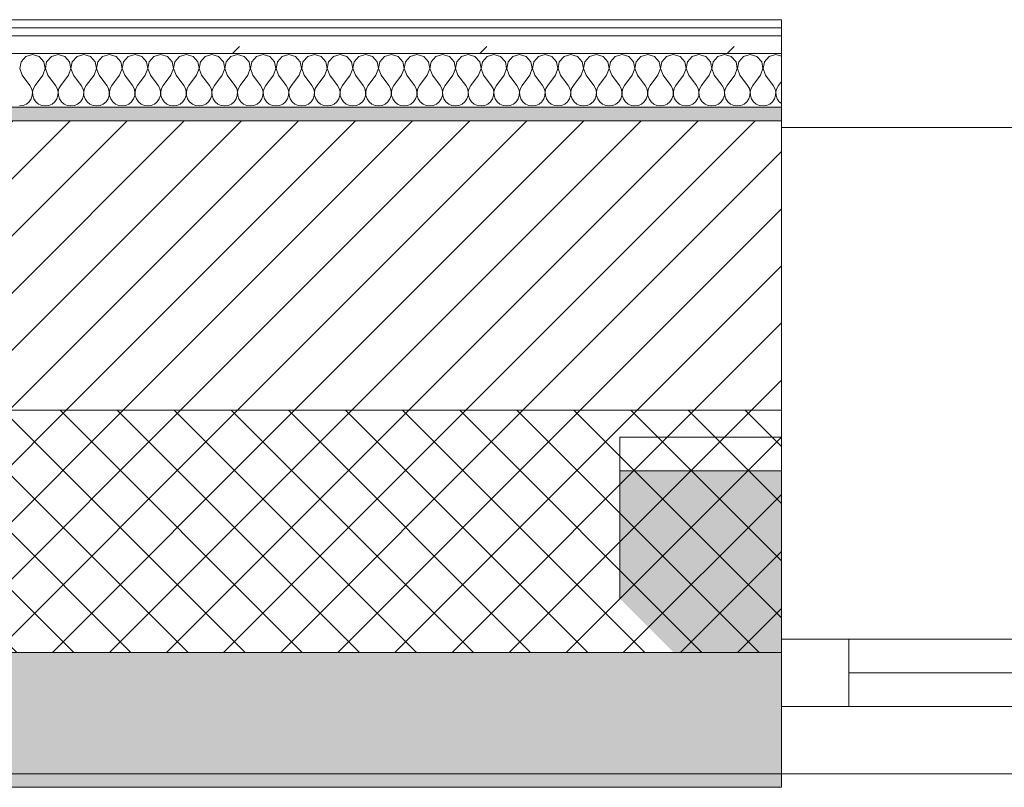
# Model space of a CAD drawing. Header units: millimetres. Extents: x -30280 to 19093, y -17460 to 4378.
# Tile 48 of 188: x -20800 to -20068, y -1699 to -1129. Entities that reach past the tile are written whole.
import ezdxf

# ---------------------------------------------------------------- set-up
doc = ezdxf.new("R2010")
doc.units = ezdxf.units.MM
doc.header["$MEASUREMENT"] = 0
doc.linetypes.add('Wipeout_Contour', pattern=[1000, 0, -1000])
for name, color, linetype in [('12_FAÇ_Façana', 7, 'Continuous'), ('Nuevo_08_E_Envans secs', 7, 'Continuous'), ('Ventanas Archicad', 7, 'Continuous')]:
    doc.layers.add(name, color=color, linetype=linetype)
for name, color, linetype, lineweight in [('12_FAÇ_Façana_Pluma_Nº__1', 7, 'Continuous', 5), ('12_FAÇ_Façana_Pluma_Nº__2', 8, 'Continuous', 5), ('12_FAÇ_Façana_Pluma_Nº__7', 7, 'Continuous', 5), ('Nuevo_08_E_Envans secs_Pluma_Nº__1', 7, 'Continuous', 5), ('Ventanas Archicad_Pluma_Nº__1', 7, 'Continuous', 5), ('Ventanas Archicad_Pluma_Nº__7', 7, 'Continuous', 5)]:
    doc.layers.add(name, color=color, linetype=linetype, lineweight=lineweight)
for name, color, linetype, lineweight, true_color in [('12_FAÇ_Façana_Pluma_Nº__102', 7, 'Continuous', 5, 0xcccccc), ('12_FAÇ_Façana_Pluma_Nº__174', 7, 'Continuous', 13, 0xe4ad2c), ('12_FAÇ_Façana_Pluma_Nº__176', 7, 'Continuous', 15, 0x93a0c6), ('Nuevo_08_E_Envans secs_Pluma_Nº__102', 7, 'Continuous', 5, 0xcccccc), ('Nuevo_08_E_Envans secs_Pluma_Nº__171', 171, 'Continuous', 13, 0xaaaaff), ('Nuevo_08_E_Envans secs_Pluma_Nº__177', 7, 'Continuous', 15, 0xf7e046)]:
    doc.layers.add(name, color=color, linetype=linetype, lineweight=lineweight, true_color=true_color)
pattern_1 = [(45, (0, 0), (-183.8478, 183.8478), [195, -65]), (45, (7e-14, 183.85), (-183.8478, 183.8478), [195, -65])]

# ---------------------------------------------------------------- blocks, each defined once
blk = doc.blocks.new('Muro_14_1', base_point=(-24166.43, -1193.98))
at = {"layer": '12_FAÇ_Façana_Pluma_Nº__102', "linetype": 'Continuous', "lineweight": 0, "true_color": 0xe5e5e5}
for points in [[(-21871.11, -1598.98), (-24166.43, -1598.98), (-24166.43, -1688.98), (-20233.93, -1688.98), (-20233.93, -1598.98), (-21518.13, -1598.98), (-21518.13, -1638.98), (-21871.11, -1638.98)], [(-24166.43, -1698.98), (-20233.93, -1698.98), (-20233.93, -1688.98), (-24166.43, -1688.98)]]:
    blk.add_hatch(color=254, dxfattribs=at).paths.add_polyline_path(points)
at = {"layer": '12_FAÇ_Façana_Pluma_Nº__174', "linetype": 'Continuous', "lineweight": 13, "true_color": 0xe4ad2c}
h = blk.add_hatch(dxfattribs=at)
h.set_pattern_fill('SATE_Aislamiento_0001', color=42, style=0, pattern_type=2)
h.set_pattern_definition([(45, (0, 0), (-21.213203, 21.213203), []), (135, (0, 0), (21.213203, 21.213203), [])])
h.paths.add_polyline_path([(-21518.13, -1598.98), (-20233.93, -1598.98), (-20233.93, -1418.98), (-21518.13, -1418.98)])
at = {"layer": '12_FAÇ_Façana_Pluma_Nº__176', "linetype": 'Continuous', "lineweight": 0, "true_color": 0x495063}
blk.add_hatch(color=251, dxfattribs=at).paths.add_polyline_path([(-21518.13, -1193.97), (-21518.13, -1203.98), (-20233.93, -1203.98), (-20233.93, -1193.98)])
at = {"layer": '12_FAÇ_Façana_Pluma_Nº__2', "linetype": 'Continuous', "lineweight": 5}
h = blk.add_hatch(dxfattribs=at)
h.set_pattern_fill('Ceramic_0001', color=8, style=0, pattern_type=2)
h.set_pattern_definition([(45, (0, 0), (-21.213203, 21.213203), [])])
h.paths.add_polyline_path([(-21518.13, -1418.98), (-20233.93, -1418.98), (-20233.93, -1203.98), (-21518.13, -1203.98)])
at = {"layer": '12_FAÇ_Façana_Pluma_Nº__7', "color": 7, "linetype": 'Continuous', "lineweight": 5}
for p, q in [((-20233.93, -1203.98), (-21518.13, -1203.98)), ((-21518.13, -1418.98), (-20233.93, -1418.98)), ((-21518.13, -1598.98), (-20233.93, -1598.98)), ((-24166.43, -1688.98), (-20233.93, -1688.98))]:
    blk.add_line(p, q, dxfattribs=at)
at = {"layer": '12_FAÇ_Façana_Pluma_Nº__7', "color": 7, "linetype": 'Continuous', "lineweight": 5, "flags": 128}
for points in [[(-20233.93, -1193.98), (-21518.13, -1193.98)], [(-20233.93, -1698.98), (-20233.93, -1193.98)], [(-24166.43, -1698.98), (-20233.93, -1698.98)]]:
    blk.add_lwpolyline(points, dxfattribs=at)
blk = doc.blocks.new('Ventana Vertical Multi-Faja 27_5')
at = {"layer": 'Ventanas Archicad_Pluma_Nº__1', "color": 7, "linetype": 'Continuous', "lineweight": 5}
for p, q in [((-600, 50), (600, 50)), ((-550, 0), (550, 0)), ((550, -50), (550, 0)), ((550, 0), (600, 0)), ((-550, -25), (550, -25)), ((550, -50), (-550, -50)), ((600, -50), (550, -50)), ((600, -200), (600, -175)), ((-600, -430), (600, -430))]:
    blk.add_line(p, q, dxfattribs=at)
at = {"layer": 'Ventanas Archicad_Pluma_Nº__7', "color": 7, "linetype": 'Continuous', "lineweight": 5}
for p, q in [((600, 50), (600, 40)), ((600, 40), (600, 0)), ((600, 40), (600, 0)), ((600, 0), (600, -50)), ((600, 0), (600, -50)), ((600, 0), (600, -50)), ((600, 0), (600, -50)), ((600, -50), (600, -80)), ((600, -50), (600, -80)), ((600, -80), (600, -175)), ((600, -80), (600, -175)), ((600, -200), (600, -420)), ((600, -420), (600, -430))]:
    blk.add_line(p, q, dxfattribs=at)
blk = doc.blocks.new('Muro_16_1', base_point=(-20233.93, -1208.98))
at = {"layer": '12_FAÇ_Façana', "linetype": 'Continuous', "lineweight": 0, "true_color": 0x000000}
h = blk.add_hatch(dxfattribs=at)
h.set_pattern_fill('Yeso_0001', color=18, style=0, pattern_type=2)
h.set_pattern_definition([(0, (0, 0), (0, 75), [0, -75])])
h.paths.add_polyline_path([(-20233.93, -1438.98), (-20353.93, -1438.98), (-20353.93, -1463.98), (-20233.93, -1463.98)])
at = {"layer": '12_FAÇ_Façana_Pluma_Nº__102', "linetype": 'Continuous', "lineweight": 0, "true_color": 0xe5e5e5}
blk.add_hatch(color=254, dxfattribs=at).paths.add_polyline_path([(-20353.93, -1558.98), (-20233.93, -1678.98), (-20233.93, -1463.98), (-20353.93, -1463.98)])
at = {"layer": '12_FAÇ_Façana_Pluma_Nº__1', "color": 7, "linetype": 'Continuous', "lineweight": 5}
for p, q in [((-20353.93, -1438.98), (-20233.93, -1438.98)), ((-20353.93, -1463.98), (-20353.93, -1438.98)), ((-20233.93, -1438.98), (-20233.93, -1463.98)), ((-20233.93, -1463.98), (-20353.93, -1463.98))]:
    blk.add_line(p, q, dxfattribs=at)
at = {"layer": '12_FAÇ_Façana_Pluma_Nº__7', "color": 7, "linetype": 'Continuous', "lineweight": 5}
for p, q in [((-20233.93, -1218.98), (-20233.93, -1208.98)), ((-20233.93, -1438.98), (-20233.93, -1218.98)), ((-20353.93, -1558.98), (-20353.93, -1463.98)), ((-20233.93, -1558.98), (-20233.93, -1463.98)), ((-20233.93, -1558.98), (-20233.93, -1463.98)), ((-20233.93, -1588.98), (-20233.93, -1558.98)), ((-20233.93, -1588.98), (-20233.93, -1558.98)), ((-20233.93, -1638.98), (-20233.93, -1588.98)), ((-20233.93, -1638.98), (-20233.93, -1588.98)), ((-20233.93, -1678.98), (-20233.93, -1638.98)), ((-20233.93, -1678.98), (-20233.93, -1638.98)), ((-20233.93, -1688.98), (-20233.93, -1678.98))]:
    blk.add_line(p, q, dxfattribs=at)
at = {"layer": 'Ventanas Archicad', "color": 253, "linetype": 'Continuous', "lineweight": 5, "true_color": 0xa4a4a6, "zscale": 1000, "rotation": 180}
blk.add_blockref('Ventana Vertical Multi-Faja 27_5', (-19633.93, -1638.98), dxfattribs=at)
blk = doc.blocks.new('*X423')
at = {"layer": 'Nuevo_08_E_Envans secs_Pluma_Nº__102', "color": 254, "linetype": 'Continuous', "lineweight": 5, "true_color": 0xcccccc}
for p, q in [((-20790.48, -1154.93), (-20795.48, -1156.35)), ((-20785.47, -1156.35), (-20790.48, -1154.93)), ((-20771.43, -1154.93), (-20776.44, -1156.35)), ((-20766.42, -1156.35), (-20771.43, -1154.93)), ((-20752.38, -1154.93), (-20757.39, -1156.35)), ((-20747.37, -1156.35), (-20752.38, -1154.93)), ((-20733.33, -1154.93), (-20738.34, -1156.35)), ((-20728.33, -1156.35), (-20733.33, -1154.93)), ((-20714.29, -1154.93), (-20719.29, -1156.35)), ((-20709.28, -1156.35), (-20714.29, -1154.93)), ((-20695.24, -1154.93), (-20700.25, -1156.35)), ((-20690.23, -1156.35), (-20695.24, -1154.93)), ((-20676.19, -1154.93), (-20681.2, -1156.35)), ((-20671.18, -1156.35), (-20676.19, -1154.93)), ((-20657.14, -1154.93), (-20662.15, -1156.35)), ((-20652.14, -1156.35), (-20657.14, -1154.93)), ((-20638.1, -1154.93), (-20643.1, -1156.35)), ((-20633.09, -1156.35), (-20638.1, -1154.93)), ((-20619.05, -1154.93), (-20624.05, -1156.35)), ((-20614.04, -1156.35), (-20619.05, -1154.93)), ((-20600, -1154.93), (-20605.01, -1156.35)), ((-20594.99, -1156.35), (-20600, -1154.93)), ((-20580.95, -1154.93), (-20585.96, -1156.35)), ((-20575.95, -1156.35), (-20580.95, -1154.93)), ((-20561.9, -1154.93), (-20566.91, -1156.35)), ((-20556.9, -1156.35), (-20561.9, -1154.93)), ((-20542.86, -1154.93), (-20547.86, -1156.35)), ((-20537.85, -1156.35), (-20542.86, -1154.93)), ((-20523.81, -1154.93), (-20528.82, -1156.35)), ((-20518.8, -1156.35), (-20523.81, -1154.93)), ((-20504.76, -1154.93), (-20509.77, -1156.35)), ((-20499.75, -1156.35), (-20504.76, -1154.93)), ((-20485.71, -1154.93), (-20490.72, -1156.35)), ((-20480.71, -1156.35), (-20485.71, -1154.93)), ((-20466.67, -1154.93), (-20471.67, -1156.35)), ((-20461.66, -1156.35), (-20466.67, -1154.93)), ((-20447.62, -1154.93), (-20452.63, -1156.35)), ((-20442.61, -1156.35), (-20447.62, -1154.93)), ((-20428.57, -1154.93), (-20433.58, -1156.35)), ((-20423.56, -1156.35), (-20428.57, -1154.93)), ((-20409.52, -1154.93), (-20414.53, -1156.35)), ((-20404.52, -1156.35), (-20409.52, -1154.93)), ((-20390.48, -1154.93), (-20395.48, -1156.35)), ((-20385.47, -1156.35), (-20390.48, -1154.93)), ((-20371.43, -1154.93), (-20376.44, -1156.35)), ((-20366.42, -1156.35), (-20371.43, -1154.93)), ((-20352.38, -1154.93), (-20357.39, -1156.35)), ((-20347.37, -1156.35), (-20352.38, -1154.93)), ((-20333.33, -1154.93), (-20338.34, -1156.35)), ((-20328.33, -1156.35), (-20333.33, -1154.93)), ((-20314.29, -1154.93), (-20319.29, -1156.35)), ((-20309.28, -1156.35), (-20314.29, -1154.93)), ((-20295.24, -1154.93), (-20300.25, -1156.35)), ((-20290.23, -1156.35), (-20295.24, -1154.93)), ((-20276.19, -1154.93), (-20281.2, -1156.35)), ((-20271.18, -1156.35), (-20276.19, -1154.93)), ((-20257.14, -1154.93), (-20262.15, -1156.35)), ((-20252.14, -1156.35), (-20257.14, -1154.93)), ((-20238.1, -1154.93), (-20243.1, -1156.35)), ((-20233.93, -1156.11), (-20238.1, -1154.93)), ((-20798.99, -1160.19), (-20799.96, -1165.31)), ((-20795.48, -1156.35), (-20798.99, -1160.19)), ((-20781.96, -1160.19), (-20785.47, -1156.35)), ((-20780.99, -1165.31), (-20781.96, -1160.19)), ((-20779.95, -1160.19), (-20780.91, -1165.31)), ((-20776.44, -1156.35), (-20779.95, -1160.19)), ((-20762.91, -1160.19), (-20766.42, -1156.35)), ((-20761.94, -1165.31), (-20762.91, -1160.19)), ((-20760.9, -1160.19), (-20761.87, -1165.31)), ((-20757.39, -1156.35), (-20760.9, -1160.19)), ((-20743.86, -1160.19), (-20747.37, -1156.35)), ((-20742.9, -1165.31), (-20743.86, -1160.19)), ((-20741.85, -1160.19), (-20742.82, -1165.31)), ((-20738.34, -1156.35), (-20741.85, -1160.19)), ((-20724.81, -1160.19), (-20728.33, -1156.35)), ((-20723.85, -1165.31), (-20724.81, -1160.19)), ((-20722.8, -1160.19), (-20723.77, -1165.31)), ((-20719.29, -1156.35), (-20722.8, -1160.19)), ((-20705.77, -1160.19), (-20709.28, -1156.35)), ((-20704.8, -1165.31), (-20705.77, -1160.19)), ((-20703.76, -1160.19), (-20704.72, -1165.31)), ((-20700.25, -1156.35), (-20703.76, -1160.19)), ((-20686.72, -1160.19), (-20690.23, -1156.35)), ((-20685.75, -1165.31), (-20686.72, -1160.19)), ((-20684.71, -1160.19), (-20685.68, -1165.31)), ((-20681.2, -1156.35), (-20684.71, -1160.19)), ((-20667.67, -1160.19), (-20671.18, -1156.35)), ((-20666.71, -1165.31), (-20667.67, -1160.19)), ((-20665.66, -1160.19), (-20666.63, -1165.31)), ((-20662.15, -1156.35), (-20665.66, -1160.19)), ((-20648.62, -1160.19), (-20652.14, -1156.35)), ((-20647.66, -1165.31), (-20648.62, -1160.19)), ((-20646.61, -1160.19), (-20647.58, -1165.31)), ((-20643.1, -1156.35), (-20646.61, -1160.19)), ((-20629.58, -1160.19), (-20633.09, -1156.35)), ((-20628.61, -1165.31), (-20629.58, -1160.19)), ((-20627.57, -1160.19), (-20628.53, -1165.31)), ((-20624.05, -1156.35), (-20627.57, -1160.19)), ((-20610.53, -1160.19), (-20614.04, -1156.35)), ((-20609.56, -1165.31), (-20610.53, -1160.19)), ((-20608.52, -1160.19), (-20609.49, -1165.31)), ((-20605.01, -1156.35), (-20608.52, -1160.19)), ((-20591.48, -1160.19), (-20594.99, -1156.35)), ((-20590.51, -1165.31), (-20591.48, -1160.19)), ((-20589.47, -1160.19), (-20590.44, -1165.31)), ((-20585.96, -1156.35), (-20589.47, -1160.19)), ((-20572.43, -1160.19), (-20575.95, -1156.35)), ((-20571.47, -1165.31), (-20572.43, -1160.19)), ((-20570.42, -1160.19), (-20571.39, -1165.31)), ((-20566.91, -1156.35), (-20570.42, -1160.19)), ((-20553.39, -1160.19), (-20556.9, -1156.35)), ((-20552.42, -1165.31), (-20553.39, -1160.19)), ((-20551.38, -1160.19), (-20552.34, -1165.31)), ((-20547.86, -1156.35), (-20551.38, -1160.19)), ((-20534.34, -1160.19), (-20537.85, -1156.35)), ((-20533.37, -1165.31), (-20534.34, -1160.19)), ((-20532.33, -1160.19), (-20533.29, -1165.31)), ((-20528.82, -1156.35), (-20532.33, -1160.19)), ((-20515.29, -1160.19), (-20518.8, -1156.35)), ((-20514.32, -1165.31), (-20515.29, -1160.19)), ((-20513.28, -1160.19), (-20514.25, -1165.31)), ((-20509.77, -1156.35), (-20513.28, -1160.19)), ((-20496.24, -1160.19), (-20499.75, -1156.35)), ((-20495.28, -1165.31), (-20496.24, -1160.19)), ((-20494.23, -1160.19), (-20495.2, -1165.31)), ((-20490.72, -1156.35), (-20494.23, -1160.19)), ((-20477.2, -1160.19), (-20480.71, -1156.35)), ((-20476.23, -1165.31), (-20477.2, -1160.19)), ((-20475.19, -1160.19), (-20476.15, -1165.31)), ((-20471.67, -1156.35), (-20475.19, -1160.19)), ((-20458.15, -1160.19), (-20461.66, -1156.35)), ((-20457.18, -1165.31), (-20458.15, -1160.19)), ((-20456.14, -1160.19), (-20457.1, -1165.31)), ((-20452.63, -1156.35), (-20456.14, -1160.19)), ((-20439.1, -1160.19), (-20442.61, -1156.35)), ((-20438.13, -1165.31), (-20439.1, -1160.19)), ((-20437.09, -1160.19), (-20438.06, -1165.31)), ((-20433.58, -1156.35), (-20437.09, -1160.19)), ((-20420.05, -1160.19), (-20423.56, -1156.35)), ((-20419.09, -1165.31), (-20420.05, -1160.19)), ((-20418.04, -1160.19), (-20419.01, -1165.31)), ((-20414.53, -1156.35), (-20418.04, -1160.19)), ((-20401.01, -1160.19), (-20404.52, -1156.35)), ((-20400.04, -1165.31), (-20401.01, -1160.19)), ((-20398.99, -1160.19), (-20399.96, -1165.31)), ((-20395.48, -1156.35), (-20398.99, -1160.19)), ((-20381.96, -1160.19), (-20385.47, -1156.35)), ((-20380.99, -1165.31), (-20381.96, -1160.19)), ((-20379.95, -1160.19), (-20380.91, -1165.31)), ((-20376.44, -1156.35), (-20379.95, -1160.19)), ((-20362.91, -1160.19), (-20366.42, -1156.35)), ((-20361.94, -1165.31), (-20362.91, -1160.19)), ((-20360.9, -1160.19), (-20361.87, -1165.31)), ((-20357.39, -1156.35), (-20360.9, -1160.19)), ((-20343.86, -1160.19), (-20347.37, -1156.35)), ((-20342.9, -1165.31), (-20343.86, -1160.19)), ((-20341.85, -1160.19), (-20342.82, -1165.31)), ((-20338.34, -1156.35), (-20341.85, -1160.19)), ((-20324.81, -1160.19), (-20328.33, -1156.35)), ((-20323.85, -1165.31), (-20324.81, -1160.19)), ((-20322.8, -1160.19), (-20323.77, -1165.31)), ((-20319.29, -1156.35), (-20322.8, -1160.19)), ((-20305.77, -1160.19), (-20309.28, -1156.35)), ((-20304.8, -1165.31), (-20305.77, -1160.19)), ((-20303.76, -1160.19), (-20304.72, -1165.31)), ((-20300.25, -1156.35), (-20303.76, -1160.19)), ((-20286.72, -1160.19), (-20290.23, -1156.35)), ((-20285.75, -1165.31), (-20286.72, -1160.19)), ((-20284.71, -1160.19), (-20285.68, -1165.31)), ((-20281.2, -1156.35), (-20284.71, -1160.19)), ((-20267.67, -1160.19), (-20271.18, -1156.35)), ((-20266.71, -1165.31), (-20267.67, -1160.19)), ((-20265.66, -1160.19), (-20266.63, -1165.31)), ((-20262.15, -1156.35), (-20265.66, -1160.19)), ((-20248.62, -1160.19), (-20252.14, -1156.35)), ((-20247.66, -1165.31), (-20248.62, -1160.19)), ((-20246.61, -1160.19), (-20247.58, -1165.31)), ((-20243.1, -1156.35), (-20246.61, -1160.19)), ((-20799.96, -1165.31), (-20798.1, -1170.17)), ((-20798.1, -1170.17), (-20792.38, -1177.79)), ((-20782.86, -1170.17), (-20788.57, -1177.79)), ((-20782.86, -1170.17), (-20780.99, -1165.31)), ((-20780.91, -1165.31), (-20779.05, -1170.17)), ((-20779.05, -1170.17), (-20773.33, -1177.79)), ((-20763.81, -1170.17), (-20769.52, -1177.79)), ((-20763.81, -1170.17), (-20761.94, -1165.31)), ((-20761.87, -1165.31), (-20760, -1170.17)), ((-20760, -1170.17), (-20754.29, -1177.79)), ((-20744.76, -1170.17), (-20750.48, -1177.79)), ((-20744.76, -1170.17), (-20742.9, -1165.31)), ((-20742.82, -1165.31), (-20740.95, -1170.17)), ((-20740.95, -1170.17), (-20735.24, -1177.79)), ((-20725.71, -1170.17), (-20731.43, -1177.79)), ((-20725.71, -1170.17), (-20723.85, -1165.31)), ((-20723.77, -1165.31), (-20721.9, -1170.17)), ((-20721.9, -1170.17), (-20716.19, -1177.79)), ((-20706.67, -1170.17), (-20712.38, -1177.79)), ((-20706.67, -1170.17), (-20704.8, -1165.31)), ((-20704.72, -1165.31), (-20702.86, -1170.17)), ((-20702.86, -1170.17), (-20697.14, -1177.79)), ((-20687.62, -1170.17), (-20693.33, -1177.79)), ((-20687.62, -1170.17), (-20685.75, -1165.31)), ((-20685.68, -1165.31), (-20683.81, -1170.17)), ((-20683.81, -1170.17), (-20678.1, -1177.79)), ((-20668.57, -1170.17), (-20674.29, -1177.79)), ((-20668.57, -1170.17), (-20666.71, -1165.31)), ((-20666.63, -1165.31), (-20664.76, -1170.17)), ((-20664.76, -1170.17), (-20659.05, -1177.79)), ((-20649.52, -1170.17), (-20655.24, -1177.79)), ((-20649.52, -1170.17), (-20647.66, -1165.31)), ((-20647.58, -1165.31), (-20645.71, -1170.17)), ((-20645.71, -1170.17), (-20640, -1177.79)), ((-20630.48, -1170.17), (-20636.19, -1177.79)), ((-20630.48, -1170.17), (-20628.61, -1165.31)), ((-20628.53, -1165.31), (-20626.67, -1170.17)), ((-20626.67, -1170.17), (-20620.95, -1177.79)), ((-20611.43, -1170.17), (-20617.14, -1177.79)), ((-20611.43, -1170.17), (-20609.56, -1165.31)), ((-20609.49, -1165.31), (-20607.62, -1170.17)), ((-20607.62, -1170.17), (-20601.9, -1177.79)), ((-20592.38, -1170.17), (-20598.1, -1177.79)), ((-20592.38, -1170.17), (-20590.51, -1165.31)), ((-20590.44, -1165.31), (-20588.57, -1170.17)), ((-20588.57, -1170.17), (-20582.86, -1177.79)), ((-20573.33, -1170.17), (-20579.05, -1177.79)), ((-20573.33, -1170.17), (-20571.47, -1165.31)), ((-20571.39, -1165.31), (-20569.52, -1170.17)), ((-20569.52, -1170.17), (-20563.81, -1177.79)), ((-20554.29, -1170.17), (-20560, -1177.79)), ((-20554.29, -1170.17), (-20552.42, -1165.31)), ((-20552.34, -1165.31), (-20550.48, -1170.17)), ((-20550.48, -1170.17), (-20544.76, -1177.79)), ((-20535.24, -1170.17), (-20540.95, -1177.79)), ((-20535.24, -1170.17), (-20533.37, -1165.31)), ((-20533.29, -1165.31), (-20531.43, -1170.17)), ((-20531.43, -1170.17), (-20525.71, -1177.79)), ((-20516.19, -1170.17), (-20521.9, -1177.79)), ((-20516.19, -1170.17), (-20514.32, -1165.31)), ((-20514.25, -1165.31), (-20512.38, -1170.17)), ((-20512.38, -1170.17), (-20506.67, -1177.79)), ((-20497.14, -1170.17), (-20502.86, -1177.79)), ((-20497.14, -1170.17), (-20495.28, -1165.31)), ((-20495.2, -1165.31), (-20493.33, -1170.17)), ((-20493.33, -1170.17), (-20487.62, -1177.79)), ((-20478.1, -1170.17), (-20483.81, -1177.79)), ((-20478.1, -1170.17), (-20476.23, -1165.31)), ((-20476.15, -1165.31), (-20474.29, -1170.17)), ((-20474.29, -1170.17), (-20468.57, -1177.79)), ((-20459.05, -1170.17), (-20464.76, -1177.79)), ((-20459.05, -1170.17), (-20457.18, -1165.31)), ((-20457.1, -1165.31), (-20455.24, -1170.17)), ((-20455.24, -1170.17), (-20449.52, -1177.79)), ((-20440, -1170.17), (-20445.71, -1177.79)), ((-20440, -1170.17), (-20438.13, -1165.31)), ((-20438.06, -1165.31), (-20436.19, -1170.17)), ((-20436.19, -1170.17), (-20430.48, -1177.79)), ((-20420.95, -1170.17), (-20426.67, -1177.79)), ((-20420.95, -1170.17), (-20419.09, -1165.31)), ((-20419.01, -1165.31), (-20417.14, -1170.17)), ((-20417.14, -1170.17), (-20411.43, -1177.79)), ((-20401.9, -1170.17), (-20407.62, -1177.79)), ((-20401.9, -1170.17), (-20400.04, -1165.31)), ((-20399.96, -1165.31), (-20398.1, -1170.17)), ((-20398.1, -1170.17), (-20392.38, -1177.79)), ((-20382.86, -1170.17), (-20388.57, -1177.79)), ((-20382.86, -1170.17), (-20380.99, -1165.31)), ((-20380.91, -1165.31), (-20379.05, -1170.17)), ((-20379.05, -1170.17), (-20373.33, -1177.79)), ((-20363.81, -1170.17), (-20369.52, -1177.79)), ((-20363.81, -1170.17), (-20361.94, -1165.31)), ((-20361.87, -1165.31), (-20360, -1170.17)), ((-20360, -1170.17), (-20354.29, -1177.79)), ((-20344.76, -1170.17), (-20350.48, -1177.79)), ((-20344.76, -1170.17), (-20342.9, -1165.31)), ((-20342.82, -1165.31), (-20340.95, -1170.17)), ((-20340.95, -1170.17), (-20335.24, -1177.79)), ((-20325.71, -1170.17), (-20331.43, -1177.79)), ((-20325.71, -1170.17), (-20323.85, -1165.31)), ((-20323.77, -1165.31), (-20321.9, -1170.17)), ((-20321.9, -1170.17), (-20316.19, -1177.79)), ((-20306.67, -1170.17), (-20312.38, -1177.79)), ((-20306.67, -1170.17), (-20304.8, -1165.31)), ((-20304.72, -1165.31), (-20302.86, -1170.17)), ((-20302.86, -1170.17), (-20297.14, -1177.79)), ((-20287.62, -1170.17), (-20293.33, -1177.79)), ((-20287.62, -1170.17), (-20285.75, -1165.31)), ((-20285.68, -1165.31), (-20283.81, -1170.17)), ((-20283.81, -1170.17), (-20278.1, -1177.79)), ((-20268.57, -1170.17), (-20274.29, -1177.79)), ((-20268.57, -1170.17), (-20266.71, -1165.31)), ((-20266.63, -1165.31), (-20264.76, -1170.17)), ((-20264.76, -1170.17), (-20259.05, -1177.79)), ((-20249.52, -1170.17), (-20255.24, -1177.79)), ((-20249.52, -1170.17), (-20247.66, -1165.31)), ((-20247.58, -1165.31), (-20245.71, -1170.17)), ((-20245.71, -1170.17), (-20240, -1177.79)), ((-20791.11, -1180.08), (-20792.38, -1177.79)), ((-20788.57, -1177.79), (-20789.84, -1180.08)), ((-20772.06, -1180.08), (-20773.33, -1177.79)), ((-20769.52, -1177.79), (-20770.8, -1180.08)), ((-20753.01, -1180.08), (-20754.29, -1177.79)), ((-20750.48, -1177.79), (-20751.75, -1180.08)), ((-20733.97, -1180.08), (-20735.24, -1177.79)), ((-20731.43, -1177.79), (-20732.7, -1180.08)), ((-20714.92, -1180.08), (-20716.19, -1177.79)), ((-20712.38, -1177.79), (-20713.65, -1180.08)), ((-20695.87, -1180.08), (-20697.14, -1177.79)), ((-20693.33, -1177.79), (-20694.6, -1180.08)), ((-20676.82, -1180.08), (-20678.1, -1177.79)), ((-20674.29, -1177.79), (-20675.56, -1180.08)), ((-20657.78, -1180.08), (-20659.05, -1177.79)), ((-20655.24, -1177.79), (-20656.51, -1180.08)), ((-20638.73, -1180.08), (-20640, -1177.79)), ((-20636.19, -1177.79), (-20637.46, -1180.08)), ((-20619.68, -1180.08), (-20620.95, -1177.79)), ((-20617.14, -1177.79), (-20618.41, -1180.08)), ((-20600.63, -1180.08), (-20601.9, -1177.79)), ((-20598.1, -1177.79), (-20599.37, -1180.08)), ((-20581.59, -1180.08), (-20582.86, -1177.79)), ((-20579.05, -1177.79), (-20580.32, -1180.08)), ((-20562.54, -1180.08), (-20563.81, -1177.79)), ((-20560, -1177.79), (-20561.27, -1180.08)), ((-20543.49, -1180.08), (-20544.76, -1177.79)), ((-20540.95, -1177.79), (-20542.22, -1180.08)), ((-20524.44, -1180.08), (-20525.71, -1177.79)), ((-20521.9, -1177.79), (-20523.18, -1180.08)), ((-20505.4, -1180.08), (-20506.67, -1177.79)), ((-20502.86, -1177.79), (-20504.13, -1180.08)), ((-20486.35, -1180.08), (-20487.62, -1177.79)), ((-20483.81, -1177.79), (-20485.08, -1180.08)), ((-20467.3, -1180.08), (-20468.57, -1177.79)), ((-20464.76, -1177.79), (-20466.03, -1180.08)), ((-20448.25, -1180.08), (-20449.52, -1177.79)), ((-20445.71, -1177.79), (-20446.99, -1180.08)), ((-20429.2, -1180.08), (-20430.48, -1177.79)), ((-20426.67, -1177.79), (-20427.94, -1180.08)), ((-20410.16, -1180.08), (-20411.43, -1177.79)), ((-20407.62, -1177.79), (-20408.89, -1180.08)), ((-20391.11, -1180.08), (-20392.38, -1177.79)), ((-20388.57, -1177.79), (-20389.84, -1180.08)), ((-20372.06, -1180.08), (-20373.33, -1177.79)), ((-20369.52, -1177.79), (-20370.8, -1180.08)), ((-20353.01, -1180.08), (-20354.29, -1177.79)), ((-20350.48, -1177.79), (-20351.75, -1180.08)), ((-20333.97, -1180.08), (-20335.24, -1177.79)), ((-20331.43, -1177.79), (-20332.7, -1180.08)), ((-20314.92, -1180.08), (-20316.19, -1177.79)), ((-20312.38, -1177.79), (-20313.65, -1180.08)), ((-20295.87, -1180.08), (-20297.14, -1177.79)), ((-20293.33, -1177.79), (-20294.6, -1180.08)), ((-20276.82, -1180.08), (-20278.1, -1177.79)), ((-20274.29, -1177.79), (-20275.56, -1180.08)), ((-20257.78, -1180.08), (-20259.05, -1177.79)), ((-20255.24, -1177.79), (-20256.51, -1180.08)), ((-20238.73, -1180.08), (-20240, -1177.79)), ((-20236.19, -1177.79), (-20237.46, -1180.08)), ((-20233.93, -1174.77), (-20236.19, -1177.79)), ((-20791.48, -1187.76), (-20790.64, -1185.27)), ((-20790.51, -1182.64), (-20791.11, -1180.08)), ((-20790.64, -1185.27), (-20790.51, -1182.64)), ((-20789.84, -1180.08), (-20790.44, -1182.64)), ((-20790.44, -1182.64), (-20790.31, -1185.27)), ((-20790.31, -1185.27), (-20789.47, -1187.76)), ((-20772.43, -1187.76), (-20771.59, -1185.27)), ((-20771.47, -1182.64), (-20772.06, -1180.08)), ((-20771.59, -1185.27), (-20771.47, -1182.64)), ((-20770.8, -1180.08), (-20771.39, -1182.64)), ((-20771.39, -1182.64), (-20771.26, -1185.27)), ((-20771.26, -1185.27), (-20770.42, -1187.76)), ((-20753.39, -1187.76), (-20752.55, -1185.27)), ((-20752.42, -1182.64), (-20753.01, -1180.08)), ((-20752.55, -1185.27), (-20752.42, -1182.64)), ((-20751.75, -1180.08), (-20752.34, -1182.64)), ((-20752.34, -1182.64), (-20752.22, -1185.27)), ((-20752.22, -1185.27), (-20751.38, -1187.76)), ((-20734.34, -1187.76), (-20733.5, -1185.27)), ((-20733.37, -1182.64), (-20733.97, -1180.08)), ((-20733.5, -1185.27), (-20733.37, -1182.64)), ((-20732.7, -1180.08), (-20733.29, -1182.64)), ((-20733.29, -1182.64), (-20733.17, -1185.27)), ((-20733.17, -1185.27), (-20732.33, -1187.76)), ((-20715.29, -1187.76), (-20714.45, -1185.27)), ((-20714.32, -1182.64), (-20714.92, -1180.08)), ((-20714.45, -1185.27), (-20714.32, -1182.64)), ((-20713.65, -1180.08), (-20714.25, -1182.64)), ((-20714.25, -1182.64), (-20714.12, -1185.27)), ((-20714.12, -1185.27), (-20713.28, -1187.76)), ((-20696.24, -1187.76), (-20695.4, -1185.27)), ((-20695.28, -1182.64), (-20695.87, -1180.08)), ((-20695.4, -1185.27), (-20695.28, -1182.64)), ((-20694.6, -1180.08), (-20695.2, -1182.64)), ((-20695.2, -1182.64), (-20695.07, -1185.27)), ((-20695.07, -1185.27), (-20694.23, -1187.76)), ((-20677.2, -1187.76), (-20676.36, -1185.27)), ((-20676.23, -1182.64), (-20676.82, -1180.08)), ((-20676.36, -1185.27), (-20676.23, -1182.64)), ((-20675.56, -1180.08), (-20676.15, -1182.64)), ((-20676.15, -1182.64), (-20676.02, -1185.27)), ((-20676.02, -1185.27), (-20675.19, -1187.76)), ((-20658.15, -1187.76), (-20657.31, -1185.27)), ((-20657.18, -1182.64), (-20657.78, -1180.08)), ((-20657.31, -1185.27), (-20657.18, -1182.64)), ((-20656.51, -1180.08), (-20657.1, -1182.64)), ((-20657.1, -1182.64), (-20656.98, -1185.27)), ((-20656.98, -1185.27), (-20656.14, -1187.76)), ((-20639.1, -1187.76), (-20638.26, -1185.27)), ((-20638.13, -1182.64), (-20638.73, -1180.08)), ((-20638.26, -1185.27), (-20638.13, -1182.64)), ((-20637.46, -1180.08), (-20638.06, -1182.64)), ((-20638.06, -1182.64), (-20637.93, -1185.27)), ((-20637.93, -1185.27), (-20637.09, -1187.76)), ((-20620.05, -1187.76), (-20619.21, -1185.27)), ((-20619.09, -1182.64), (-20619.68, -1180.08)), ((-20619.21, -1185.27), (-20619.09, -1182.64)), ((-20618.41, -1180.08), (-20619.01, -1182.64)), ((-20619.01, -1182.64), (-20618.88, -1185.27)), ((-20618.88, -1185.27), (-20618.04, -1187.76)), ((-20601.01, -1187.76), (-20600.17, -1185.27)), ((-20600.04, -1182.64), (-20600.63, -1180.08)), ((-20600.17, -1185.27), (-20600.04, -1182.64)), ((-20599.37, -1180.08), (-20599.96, -1182.64)), ((-20599.96, -1182.64), (-20599.83, -1185.27)), ((-20599.83, -1185.27), (-20598.99, -1187.76)), ((-20581.96, -1187.76), (-20581.12, -1185.27)), ((-20580.99, -1182.64), (-20581.59, -1180.08)), ((-20581.12, -1185.27), (-20580.99, -1182.64)), ((-20580.32, -1180.08), (-20580.91, -1182.64)), ((-20580.91, -1182.64), (-20580.79, -1185.27)), ((-20580.79, -1185.27), (-20579.95, -1187.76)), ((-20562.91, -1187.76), (-20562.07, -1185.27)), ((-20561.94, -1182.64), (-20562.54, -1180.08)), ((-20562.07, -1185.27), (-20561.94, -1182.64)), ((-20561.27, -1180.08), (-20561.87, -1182.64)), ((-20561.87, -1182.64), (-20561.74, -1185.27)), ((-20561.74, -1185.27), (-20560.9, -1187.76)), ((-20543.86, -1187.76), (-20543.02, -1185.27)), ((-20542.9, -1182.64), (-20543.49, -1180.08)), ((-20543.02, -1185.27), (-20542.9, -1182.64)), ((-20542.22, -1180.08), (-20542.82, -1182.64)), ((-20542.82, -1182.64), (-20542.69, -1185.27)), ((-20542.69, -1185.27), (-20541.85, -1187.76)), ((-20524.81, -1187.76), (-20523.98, -1185.27)), ((-20523.85, -1182.64), (-20524.44, -1180.08)), ((-20523.98, -1185.27), (-20523.85, -1182.64)), ((-20523.18, -1180.08), (-20523.77, -1182.64)), ((-20523.77, -1182.64), (-20523.64, -1185.27)), ((-20523.64, -1185.27), (-20522.8, -1187.76)), ((-20505.77, -1187.76), (-20504.93, -1185.27)), ((-20504.8, -1182.64), (-20505.4, -1180.08)), ((-20504.93, -1185.27), (-20504.8, -1182.64)), ((-20504.13, -1180.08), (-20504.72, -1182.64)), ((-20504.72, -1182.64), (-20504.6, -1185.27)), ((-20504.6, -1185.27), (-20503.76, -1187.76)), ((-20486.72, -1187.76), (-20485.88, -1185.27)), ((-20485.75, -1182.64), (-20486.35, -1180.08)), ((-20485.88, -1185.27), (-20485.75, -1182.64)), ((-20485.08, -1180.08), (-20485.68, -1182.64)), ((-20485.68, -1182.64), (-20485.55, -1185.27)), ((-20485.55, -1185.27), (-20484.71, -1187.76)), ((-20467.67, -1187.76), (-20466.83, -1185.27)), ((-20466.71, -1182.64), (-20467.3, -1180.08)), ((-20466.83, -1185.27), (-20466.71, -1182.64)), ((-20466.03, -1180.08), (-20466.63, -1182.64)), ((-20466.63, -1182.64), (-20466.5, -1185.27)), ((-20466.5, -1185.27), (-20465.66, -1187.76)), ((-20448.62, -1187.76), (-20447.78, -1185.27)), ((-20447.66, -1182.64), (-20448.25, -1180.08)), ((-20447.78, -1185.27), (-20447.66, -1182.64)), ((-20446.99, -1180.08), (-20447.58, -1182.64)), ((-20447.58, -1182.64), (-20447.45, -1185.27)), ((-20447.45, -1185.27), (-20446.61, -1187.76)), ((-20429.58, -1187.76), (-20428.74, -1185.27)), ((-20428.61, -1182.64), (-20429.2, -1180.08)), ((-20428.74, -1185.27), (-20428.61, -1182.64)), ((-20427.94, -1180.08), (-20428.53, -1182.64)), ((-20428.53, -1182.64), (-20428.41, -1185.27)), ((-20428.41, -1185.27), (-20427.57, -1187.76)), ((-20410.53, -1187.76), (-20409.69, -1185.27)), ((-20409.56, -1182.64), (-20410.16, -1180.08)), ((-20409.69, -1185.27), (-20409.56, -1182.64)), ((-20408.89, -1180.08), (-20409.49, -1182.64)), ((-20409.49, -1182.64), (-20409.36, -1185.27)), ((-20409.36, -1185.27), (-20408.52, -1187.76)), ((-20391.48, -1187.76), (-20390.64, -1185.27)), ((-20390.51, -1182.64), (-20391.11, -1180.08)), ((-20390.64, -1185.27), (-20390.51, -1182.64)), ((-20389.84, -1180.08), (-20390.44, -1182.64)), ((-20390.44, -1182.64), (-20390.31, -1185.27)), ((-20390.31, -1185.27), (-20389.47, -1187.76)), ((-20372.43, -1187.76), (-20371.59, -1185.27)), ((-20371.47, -1182.64), (-20372.06, -1180.08)), ((-20371.59, -1185.27), (-20371.47, -1182.64)), ((-20370.8, -1180.08), (-20371.39, -1182.64)), ((-20371.39, -1182.64), (-20371.26, -1185.27)), ((-20371.26, -1185.27), (-20370.42, -1187.76)), ((-20353.39, -1187.76), (-20352.55, -1185.27)), ((-20352.42, -1182.64), (-20353.01, -1180.08)), ((-20352.55, -1185.27), (-20352.42, -1182.64)), ((-20351.75, -1180.08), (-20352.34, -1182.64)), ((-20352.34, -1182.64), (-20352.22, -1185.27)), ((-20352.22, -1185.27), (-20351.38, -1187.76)), ((-20334.34, -1187.76), (-20333.5, -1185.27)), ((-20333.37, -1182.64), (-20333.97, -1180.08)), ((-20333.5, -1185.27), (-20333.37, -1182.64)), ((-20332.7, -1180.08), (-20333.29, -1182.64)), ((-20333.29, -1182.64), (-20333.17, -1185.27)), ((-20333.17, -1185.27), (-20332.33, -1187.76)), ((-20315.29, -1187.76), (-20314.45, -1185.27)), ((-20314.32, -1182.64), (-20314.92, -1180.08)), ((-20314.45, -1185.27), (-20314.32, -1182.64)), ((-20313.65, -1180.08), (-20314.25, -1182.64)), ((-20314.25, -1182.64), (-20314.12, -1185.27)), ((-20314.12, -1185.27), (-20313.28, -1187.76)), ((-20296.24, -1187.76), (-20295.4, -1185.27)), ((-20295.28, -1182.64), (-20295.87, -1180.08)), ((-20295.4, -1185.27), (-20295.28, -1182.64)), ((-20294.6, -1180.08), (-20295.2, -1182.64)), ((-20295.2, -1182.64), (-20295.07, -1185.27)), ((-20295.07, -1185.27), (-20294.23, -1187.76)), ((-20277.2, -1187.76), (-20276.36, -1185.27)), ((-20276.23, -1182.64), (-20276.82, -1180.08)), ((-20276.36, -1185.27), (-20276.23, -1182.64)), ((-20275.56, -1180.08), (-20276.15, -1182.64)), ((-20276.15, -1182.64), (-20276.02, -1185.27)), ((-20276.02, -1185.27), (-20275.19, -1187.76)), ((-20258.15, -1187.76), (-20257.31, -1185.27)), ((-20257.18, -1182.64), (-20257.78, -1180.08)), ((-20257.31, -1185.27), (-20257.18, -1182.64)), ((-20256.51, -1180.08), (-20257.1, -1182.64)), ((-20257.1, -1182.64), (-20256.98, -1185.27)), ((-20256.98, -1185.27), (-20256.14, -1187.76)), ((-20239.1, -1187.76), (-20238.26, -1185.27)), ((-20238.13, -1182.64), (-20238.73, -1180.08)), ((-20238.26, -1185.27), (-20238.13, -1182.64)), ((-20237.46, -1180.08), (-20238.06, -1182.64)), ((-20238.06, -1182.64), (-20237.93, -1185.27)), ((-20237.93, -1185.27), (-20237.09, -1187.76)), ((-20797.4, -1192.66), (-20794.99, -1191.6)), ((-20794.99, -1191.6), (-20792.97, -1189.92)), ((-20792.97, -1189.92), (-20791.48, -1187.76)), ((-20789.47, -1187.76), (-20787.98, -1189.92)), ((-20787.98, -1189.92), (-20785.96, -1191.6)), ((-20785.96, -1191.6), (-20783.55, -1192.66)), ((-20778.35, -1192.66), (-20775.95, -1191.6)), ((-20775.95, -1191.6), (-20773.92, -1189.92)), ((-20773.92, -1189.92), (-20772.43, -1187.76)), ((-20770.42, -1187.76), (-20768.94, -1189.92)), ((-20768.94, -1189.92), (-20766.91, -1191.6)), ((-20766.91, -1191.6), (-20764.51, -1192.66)), ((-20759.3, -1192.66), (-20756.9, -1191.6)), ((-20756.9, -1191.6), (-20754.87, -1189.92)), ((-20754.87, -1189.92), (-20753.39, -1187.76)), ((-20751.38, -1187.76), (-20749.89, -1189.92)), ((-20749.89, -1189.92), (-20747.86, -1191.6)), ((-20747.86, -1191.6), (-20745.46, -1192.66)), ((-20740.25, -1192.66), (-20737.85, -1191.6)), ((-20737.85, -1191.6), (-20735.83, -1189.92)), ((-20735.83, -1189.92), (-20734.34, -1187.76)), ((-20732.33, -1187.76), (-20730.84, -1189.92)), ((-20730.84, -1189.92), (-20728.82, -1191.6)), ((-20728.82, -1191.6), (-20726.41, -1192.66)), ((-20721.21, -1192.66), (-20718.8, -1191.6)), ((-20718.8, -1191.6), (-20716.78, -1189.92)), ((-20716.78, -1189.92), (-20715.29, -1187.76)), ((-20713.28, -1187.76), (-20711.79, -1189.92)), ((-20711.79, -1189.92), (-20709.77, -1191.6)), ((-20709.77, -1191.6), (-20707.36, -1192.66)), ((-20702.16, -1192.66), (-20699.75, -1191.6)), ((-20699.75, -1191.6), (-20697.73, -1189.92)), ((-20697.73, -1189.92), (-20696.24, -1187.76)), ((-20694.23, -1187.76), (-20692.74, -1189.92)), ((-20692.74, -1189.92), (-20690.72, -1191.6)), ((-20690.72, -1191.6), (-20688.32, -1192.66)), ((-20683.11, -1192.66), (-20680.71, -1191.6)), ((-20680.71, -1191.6), (-20678.68, -1189.92)), ((-20678.68, -1189.92), (-20677.2, -1187.76)), ((-20675.19, -1187.76), (-20673.7, -1189.92)), ((-20673.7, -1189.92), (-20671.67, -1191.6)), ((-20671.67, -1191.6), (-20669.27, -1192.66)), ((-20664.06, -1192.66), (-20661.66, -1191.6)), ((-20661.66, -1191.6), (-20659.64, -1189.92)), ((-20659.64, -1189.92), (-20658.15, -1187.76)), ((-20656.14, -1187.76), (-20654.65, -1189.92)), ((-20654.65, -1189.92), (-20652.63, -1191.6)), ((-20652.63, -1191.6), (-20650.22, -1192.66)), ((-20645.02, -1192.66), (-20642.61, -1191.6)), ((-20642.61, -1191.6), (-20640.59, -1189.92)), ((-20640.59, -1189.92), (-20639.1, -1187.76)), ((-20637.09, -1187.76), (-20635.6, -1189.92)), ((-20635.6, -1189.92), (-20633.58, -1191.6)), ((-20633.58, -1191.6), (-20631.17, -1192.66)), ((-20625.97, -1192.66), (-20623.56, -1191.6)), ((-20623.56, -1191.6), (-20621.54, -1189.92)), ((-20621.54, -1189.92), (-20620.05, -1187.76)), ((-20618.04, -1187.76), (-20616.55, -1189.92)), ((-20616.55, -1189.92), (-20614.53, -1191.6)), ((-20614.53, -1191.6), (-20612.13, -1192.66)), ((-20606.92, -1192.66), (-20604.52, -1191.6)), ((-20604.52, -1191.6), (-20602.49, -1189.92)), ((-20602.49, -1189.92), (-20601.01, -1187.76)), ((-20598.99, -1187.76), (-20597.51, -1189.92)), ((-20597.51, -1189.92), (-20595.48, -1191.6)), ((-20595.48, -1191.6), (-20593.08, -1192.66)), ((-20587.87, -1192.66), (-20585.47, -1191.6)), ((-20585.47, -1191.6), (-20583.45, -1189.92)), ((-20583.45, -1189.92), (-20581.96, -1187.76)), ((-20579.95, -1187.76), (-20578.46, -1189.92)), ((-20578.46, -1189.92), (-20576.44, -1191.6)), ((-20576.44, -1191.6), (-20574.03, -1192.66)), ((-20568.83, -1192.66), (-20566.42, -1191.6)), ((-20566.42, -1191.6), (-20564.4, -1189.92)), ((-20564.4, -1189.92), (-20562.91, -1187.76)), ((-20560.9, -1187.76), (-20559.41, -1189.92)), ((-20559.41, -1189.92), (-20557.39, -1191.6)), ((-20557.39, -1191.6), (-20554.98, -1192.66)), ((-20549.78, -1192.66), (-20547.37, -1191.6)), ((-20547.37, -1191.6), (-20545.35, -1189.92)), ((-20545.35, -1189.92), (-20543.86, -1187.76)), ((-20541.85, -1187.76), (-20540.36, -1189.92)), ((-20540.36, -1189.92), (-20538.34, -1191.6)), ((-20538.34, -1191.6), (-20535.94, -1192.66)), ((-20530.73, -1192.66), (-20528.33, -1191.6)), ((-20528.33, -1191.6), (-20526.3, -1189.92)), ((-20526.3, -1189.92), (-20524.81, -1187.76)), ((-20522.8, -1187.76), (-20521.32, -1189.92)), ((-20521.32, -1189.92), (-20519.29, -1191.6)), ((-20519.29, -1191.6), (-20516.89, -1192.66)), ((-20511.68, -1192.66), (-20509.28, -1191.6)), ((-20509.28, -1191.6), (-20507.26, -1189.92)), ((-20507.26, -1189.92), (-20505.77, -1187.76)), ((-20503.76, -1187.76), (-20502.27, -1189.92)), ((-20502.27, -1189.92), (-20500.25, -1191.6)), ((-20500.25, -1191.6), (-20497.84, -1192.66)), ((-20492.64, -1192.66), (-20490.23, -1191.6)), ((-20490.23, -1191.6), (-20488.21, -1189.92)), ((-20488.21, -1189.92), (-20486.72, -1187.76)), ((-20484.71, -1187.76), (-20483.22, -1189.92)), ((-20483.22, -1189.92), (-20481.2, -1191.6)), ((-20481.2, -1191.6), (-20478.79, -1192.66)), ((-20473.59, -1192.66), (-20471.18, -1191.6)), ((-20471.18, -1191.6), (-20469.16, -1189.92)), ((-20469.16, -1189.92), (-20467.67, -1187.76)), ((-20465.66, -1187.76), (-20464.17, -1189.92)), ((-20464.17, -1189.92), (-20462.15, -1191.6)), ((-20462.15, -1191.6), (-20459.75, -1192.66)), ((-20454.54, -1192.66), (-20452.14, -1191.6)), ((-20452.14, -1191.6), (-20450.11, -1189.92)), ((-20450.11, -1189.92), (-20448.62, -1187.76)), ((-20446.61, -1187.76), (-20445.13, -1189.92)), ((-20445.13, -1189.92), (-20443.1, -1191.6)), ((-20443.1, -1191.6), (-20440.7, -1192.66)), ((-20435.49, -1192.66), (-20433.09, -1191.6)), ((-20433.09, -1191.6), (-20431.06, -1189.92)), ((-20431.06, -1189.92), (-20429.58, -1187.76)), ((-20427.57, -1187.76), (-20426.08, -1189.92)), ((-20426.08, -1189.92), (-20424.05, -1191.6)), ((-20424.05, -1191.6), (-20421.65, -1192.66)), ((-20416.45, -1192.66), (-20414.04, -1191.6)), ((-20414.04, -1191.6), (-20412.02, -1189.92)), ((-20412.02, -1189.92), (-20410.53, -1187.76)), ((-20408.52, -1187.76), (-20407.03, -1189.92)), ((-20407.03, -1189.92), (-20405.01, -1191.6)), ((-20405.01, -1191.6), (-20402.6, -1192.66)), ((-20397.4, -1192.66), (-20394.99, -1191.6)), ((-20394.99, -1191.6), (-20392.97, -1189.92)), ((-20392.97, -1189.92), (-20391.48, -1187.76)), ((-20389.47, -1187.76), (-20387.98, -1189.92)), ((-20387.98, -1189.92), (-20385.96, -1191.6)), ((-20385.96, -1191.6), (-20383.55, -1192.66)), ((-20378.35, -1192.66), (-20375.95, -1191.6)), ((-20375.95, -1191.6), (-20373.92, -1189.92)), ((-20373.92, -1189.92), (-20372.43, -1187.76)), ((-20370.42, -1187.76), (-20368.94, -1189.92)), ((-20368.94, -1189.92), (-20366.91, -1191.6)), ((-20366.91, -1191.6), (-20364.51, -1192.66)), ((-20359.3, -1192.66), (-20356.9, -1191.6)), ((-20356.9, -1191.6), (-20354.87, -1189.92)), ((-20354.87, -1189.92), (-20353.39, -1187.76)), ((-20351.38, -1187.76), (-20349.89, -1189.92)), ((-20349.89, -1189.92), (-20347.86, -1191.6)), ((-20347.86, -1191.6), (-20345.46, -1192.66)), ((-20340.25, -1192.66), (-20337.85, -1191.6)), ((-20337.85, -1191.6), (-20335.83, -1189.92)), ((-20335.83, -1189.92), (-20334.34, -1187.76)), ((-20332.33, -1187.76), (-20330.84, -1189.92)), ((-20330.84, -1189.92), (-20328.82, -1191.6)), ((-20328.82, -1191.6), (-20326.41, -1192.66)), ((-20321.21, -1192.66), (-20318.8, -1191.6)), ((-20318.8, -1191.6), (-20316.78, -1189.92)), ((-20316.78, -1189.92), (-20315.29, -1187.76)), ((-20313.28, -1187.76), (-20311.79, -1189.92)), ((-20311.79, -1189.92), (-20309.77, -1191.6)), ((-20309.77, -1191.6), (-20307.36, -1192.66)), ((-20302.16, -1192.66), (-20299.75, -1191.6)), ((-20299.75, -1191.6), (-20297.73, -1189.92)), ((-20297.73, -1189.92), (-20296.24, -1187.76)), ((-20294.23, -1187.76), (-20292.74, -1189.92)), ((-20292.74, -1189.92), (-20290.72, -1191.6)), ((-20290.72, -1191.6), (-20288.32, -1192.66)), ((-20283.11, -1192.66), (-20280.71, -1191.6)), ((-20280.71, -1191.6), (-20278.68, -1189.92)), ((-20278.68, -1189.92), (-20277.2, -1187.76)), ((-20275.19, -1187.76), (-20273.7, -1189.92)), ((-20273.7, -1189.92), (-20271.67, -1191.6)), ((-20271.67, -1191.6), (-20269.27, -1192.66)), ((-20264.06, -1192.66), (-20261.66, -1191.6)), ((-20261.66, -1191.6), (-20259.64, -1189.92)), ((-20259.64, -1189.92), (-20258.15, -1187.76)), ((-20256.14, -1187.76), (-20254.65, -1189.92)), ((-20254.65, -1189.92), (-20252.63, -1191.6)), ((-20252.63, -1191.6), (-20250.22, -1192.66)), ((-20245.02, -1192.66), (-20242.61, -1191.6)), ((-20242.61, -1191.6), (-20240.59, -1189.92)), ((-20240.59, -1189.92), (-20239.1, -1187.76)), ((-20237.09, -1187.76), (-20235.6, -1189.92)), ((-20235.6, -1189.92), (-20233.93, -1191.31)), ((-20800, -1193.02), (-20797.4, -1192.66)), ((-20783.55, -1192.66), (-20780.95, -1193.02)), ((-20780.95, -1193.02), (-20778.35, -1192.66)), ((-20764.51, -1192.66), (-20761.9, -1193.02)), ((-20761.9, -1193.02), (-20759.3, -1192.66)), ((-20745.46, -1192.66), (-20742.86, -1193.02)), ((-20742.86, -1193.02), (-20740.25, -1192.66)), ((-20726.41, -1192.66), (-20723.81, -1193.02)), ((-20723.81, -1193.02), (-20721.21, -1192.66)), ((-20707.36, -1192.66), (-20704.76, -1193.02)), ((-20704.76, -1193.02), (-20702.16, -1192.66)), ((-20688.32, -1192.66), (-20685.71, -1193.02)), ((-20685.71, -1193.02), (-20683.11, -1192.66)), ((-20669.27, -1192.66), (-20666.67, -1193.02)), ((-20666.67, -1193.02), (-20664.06, -1192.66)), ((-20650.22, -1192.66), (-20647.62, -1193.02)), ((-20647.62, -1193.02), (-20645.02, -1192.66)), ((-20631.17, -1192.66), (-20628.57, -1193.02)), ((-20628.57, -1193.02), (-20625.97, -1192.66)), ((-20612.13, -1192.66), (-20609.52, -1193.02)), ((-20609.52, -1193.02), (-20606.92, -1192.66)), ((-20593.08, -1192.66), (-20590.48, -1193.02)), ((-20590.48, -1193.02), (-20587.87, -1192.66)), ((-20574.03, -1192.66), (-20571.43, -1193.02)), ((-20571.43, -1193.02), (-20568.83, -1192.66)), ((-20554.98, -1192.66), (-20552.38, -1193.02)), ((-20552.38, -1193.02), (-20549.78, -1192.66)), ((-20535.94, -1192.66), (-20533.33, -1193.02)), ((-20533.33, -1193.02), (-20530.73, -1192.66)), ((-20516.89, -1192.66), (-20514.29, -1193.02)), ((-20514.29, -1193.02), (-20511.68, -1192.66)), ((-20497.84, -1192.66), (-20495.24, -1193.02)), ((-20495.24, -1193.02), (-20492.64, -1192.66)), ((-20478.79, -1192.66), (-20476.19, -1193.02)), ((-20476.19, -1193.02), (-20473.59, -1192.66)), ((-20459.75, -1192.66), (-20457.14, -1193.02)), ((-20457.14, -1193.02), (-20454.54, -1192.66)), ((-20440.7, -1192.66), (-20438.1, -1193.02)), ((-20438.1, -1193.02), (-20435.49, -1192.66)), ((-20421.65, -1192.66), (-20419.05, -1193.02)), ((-20419.05, -1193.02), (-20416.45, -1192.66)), ((-20402.6, -1192.66), (-20400, -1193.02)), ((-20400, -1193.02), (-20397.4, -1192.66)), ((-20383.55, -1192.66), (-20380.95, -1193.02)), ((-20380.95, -1193.02), (-20378.35, -1192.66)), ((-20364.51, -1192.66), (-20361.9, -1193.02)), ((-20361.9, -1193.02), (-20359.3, -1192.66)), ((-20345.46, -1192.66), (-20342.86, -1193.02)), ((-20342.86, -1193.02), (-20340.25, -1192.66)), ((-20326.41, -1192.66), (-20323.81, -1193.02)), ((-20323.81, -1193.02), (-20321.21, -1192.66)), ((-20307.36, -1192.66), (-20304.76, -1193.02)), ((-20304.76, -1193.02), (-20302.16, -1192.66)), ((-20288.32, -1192.66), (-20285.71, -1193.02)), ((-20285.71, -1193.02), (-20283.11, -1192.66)), ((-20269.27, -1192.66), (-20266.67, -1193.02)), ((-20266.67, -1193.02), (-20264.06, -1192.66)), ((-20250.22, -1192.66), (-20247.62, -1193.02)), ((-20247.62, -1193.02), (-20245.02, -1192.66))]:
    blk.add_line(p, q, dxfattribs=at)
blk = doc.blocks.new('Muro_115_1', base_point=(-24166.43, -1128.98))
at = {"layer": 'Nuevo_08_E_Envans secs_Pluma_Nº__1', "color": 7, "linetype": 'Continuous', "lineweight": 5, "flags": 128}
blk.add_lwpolyline([(-21518.13, -1193.98), (-20233.93, -1193.98)], dxfattribs=at)
at = {"color": 254, "linetype": 'Wipeout_Contour', "lineweight": 0, "ltscale": 88916.989092}
blk.add_wipeout([(-20233.93, -1128.98), (-24166.43, -1128.98), (-24166.43, -1134.98), (-20233.93, -1134.98)], dxfattribs=at).dxf.layer = 'Nuevo_08_E_Envans secs'
at = {"color": 254, "linetype": 'Wipeout_Contour', "lineweight": 0, "ltscale": 88920.19573}
blk.add_wipeout([(-20233.93, -1140.98), (-24166.43, -1140.98), (-24166.43, -1153.98), (-20233.93, -1153.98)], dxfattribs=at).dxf.layer = 'Nuevo_08_E_Envans secs'
at = {"layer": 'Nuevo_08_E_Envans secs_Pluma_Nº__171', "linetype": 'Continuous', "lineweight": 13, "true_color": 0xaaaaff}
h = blk.add_hatch(dxfattribs=at)
h.set_pattern_fill('Panellat_HPL_0001', color=161, style=0, pattern_type=2)
h.set_pattern_definition(pattern_1)
h.paths.add_polyline_path([(-20233.93, -1128.98), (-24166.43, -1128.98), (-24166.43, -1134.98), (-20233.93, -1134.98)])
at = {"layer": 'Nuevo_08_E_Envans secs_Pluma_Nº__177', "linetype": 'Continuous', "lineweight": 15, "true_color": 0xf7e046}
h = blk.add_hatch(dxfattribs=at)
h.set_pattern_fill('Panellat_HPL_0001', color=53, style=0, pattern_type=2)
h.set_pattern_definition(pattern_1)
h.paths.add_polyline_path([(-20233.93, -1140.98), (-24166.43, -1140.98), (-24166.43, -1153.98), (-20233.93, -1153.98)])
at = {"layer": 'Nuevo_08_E_Envans secs_Pluma_Nº__1', "color": 7, "linetype": 'Continuous', "lineweight": 5}
for p, q in [((-20233.93, -1134.98), (-24166.43, -1134.98)), ((-20233.93, -1140.98), (-24166.43, -1140.98)), ((-20233.93, -1153.98), (-24166.43, -1153.98))]:
    blk.add_line(p, q, dxfattribs=at)
at = {"layer": 'Nuevo_08_E_Envans secs_Pluma_Nº__1', "color": 7, "linetype": 'Continuous', "lineweight": 5, "flags": 128}
for points in [[(-20233.93, -1128.98), (-24166.43, -1128.98)], [(-20233.93, -1128.98), (-20233.93, -1134.98)], [(-20233.93, -1134.98), (-20233.93, -1140.98)], [(-20233.93, -1140.98), (-20233.93, -1153.98)], [(-20233.93, -1153.98), (-20233.93, -1193.98)]]:
    blk.add_lwpolyline(points, dxfattribs=at)
at = {"layer": 'Nuevo_08_E_Envans secs', "color": 7, "lineweight": 20}
blk.add_blockref('*X423', (0, 0), dxfattribs=at)

msp = doc.modelspace()

# ---------------------------------------------------------------- block references
at = {"layer": '12_FAÇ_Façana', "color": 7, "lineweight": 20}
for name, p in [('Muro_14_1', (-24166.431, -1193.976)), ('Muro_16_1', (-20233.931, -1208.976))]:
    msp.add_blockref(name, p, dxfattribs=at)

# ---------------------------------------------------------------- next in the draw order: block references
at = {"layer": 'Nuevo_08_E_Envans secs', "color": 7, "lineweight": 20}
msp.add_blockref('Muro_115_1', (-24166.431, -1128.976), dxfattribs=at)

doc.saveas('drawing.dxf')
